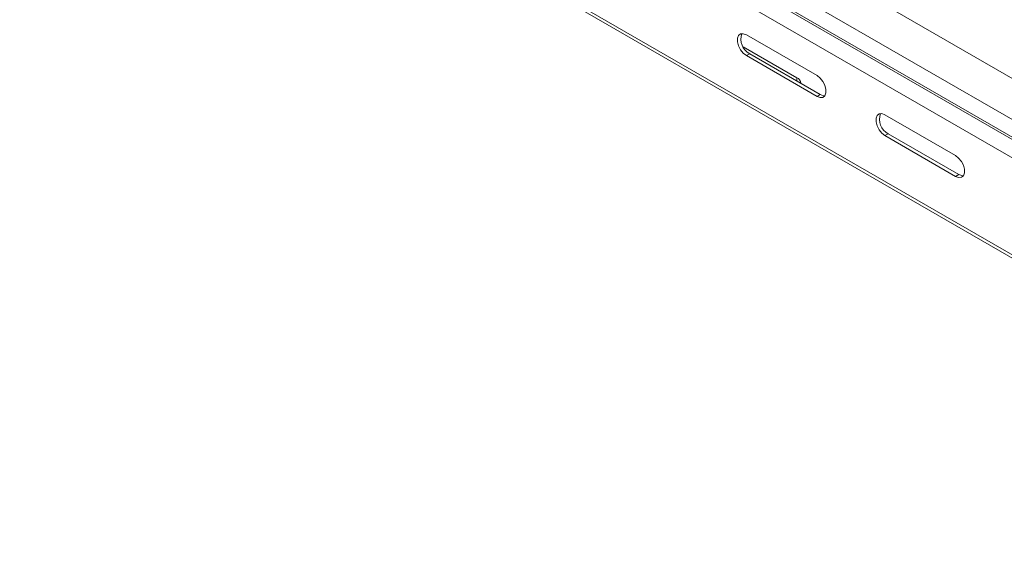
# Model space of a CAD drawing. Header units: millimetres. Extents: x 16 to 6312, y -8659 to -420.
# Tile 55 of 73: x 2173 to 2424, y -3137 to -2999. Entities that reach past the tile are written whole.
import ezdxf

# ---------------------------------------------------------------- set-up
doc = ezdxf.new("R2010")
doc.units = ezdxf.units.MM

msp = doc.modelspace()

# ---------------------------------------------------------------- linework, layer by layer
at = {"color": 7, "linetype": 'Continuous', "lineweight": 15}
for p, q in [((2566.17, -3094.31), (2179.38, -2871.02)), ((2561.42, -3102.05), (2174.63, -2878.76)), ((2561.05, -3106.9), (2174.26, -2883.61)), ((2561.29, -3106.46), (2174.51, -2883.17)), ((2559.94, -3110.98), (2173.1, -2887.66)), ((2559.88, -3135.72), (2173.1, -2912.43)), ((2173.59, -2913.53), (2560.38, -3136.82)), ((2376.57, -3012.87), (2358.53, -3002.46)), ((2371.44, -3013.42), (2357.73, -3005.51)), ((2359.38, -3007.28), (2358.53, -3007.77)), ((2377.41, -3017.69), (2359.38, -3007.28)), ((2358.53, -3007.77), (2376.57, -3018.18)), ((2377.41, -3017.69), (2376.57, -3018.18)), ((2411.92, -3033.28), (2393.89, -3022.87)), ((2394.74, -3027.69), (2393.89, -3028.18)), ((2412.77, -3038.1), (2394.74, -3027.69)), ((2393.89, -3028.18), (2411.92, -3038.59)), ((2412.77, -3038.1), (2411.92, -3038.59))]:
    msp.add_line(p, q, dxfattribs=at)
at = {"color": 8, "linetype": 'Continuous', "lineweight": 15}
msp.add_line((2371.44, -3014.24), (2371.44, -3013.42), dxfattribs=at)
at = {"color": 7, "linetype": 'Continuous', "lineweight": 15, "flags": 128}
for points in [[(2358.53, -3002.46), (2357.75, -3002.16), (2357.06, -3002.23), (2356.54, -3002.64), (2356.27, -3003.34), (2356.27, -3004.27), (2356.54, -3005.29), (2357.06, -3006.29), (2357.75, -3007.15), (2358.53, -3007.77)], [(2376.57, -3018.18), (2377.35, -3018.47), (2378.04, -3018.41), (2378.56, -3018), (2378.83, -3017.29), (2378.83, -3016.37), (2378.56, -3015.34), (2378.04, -3014.34), (2377.35, -3013.48), (2376.57, -3012.87)], [(2378.56, -3017.99), (2378.2, -3017.98), (2377.41, -3017.69)], [(2393.89, -3022.87), (2393.1, -3022.57), (2392.41, -3022.64), (2391.9, -3023.05), (2391.63, -3023.75), (2391.63, -3024.68), (2391.9, -3025.7), (2392.41, -3026.7), (2393.1, -3027.56), (2393.89, -3028.18)], [(2411.92, -3038.59), (2412.71, -3038.88), (2413.4, -3038.82), (2413.91, -3038.41), (2414.18, -3037.7), (2414.18, -3036.78), (2413.91, -3035.75), (2413.4, -3034.75), (2412.71, -3033.89), (2411.92, -3033.28)], [(2413.91, -3038.4), (2413.56, -3038.39), (2412.77, -3038.1)]]:
    msp.add_lwpolyline(points, dxfattribs=at)
at = {"color": 7, "linetype": 'Continuous', "lineweight": 15}
for centre, radius, start, end in [((2361.35, -3003.56), 4.2, 160.3906, 242.0984), ((2370.85, -3014.85), 1.55, 3.7898, 67.53), ((2396.71, -3023.97), 4.2, 160.3891, 242.1)]:
    msp.add_arc(centre, radius, start, end, dxfattribs=at)

doc.saveas('drawing.dxf')
